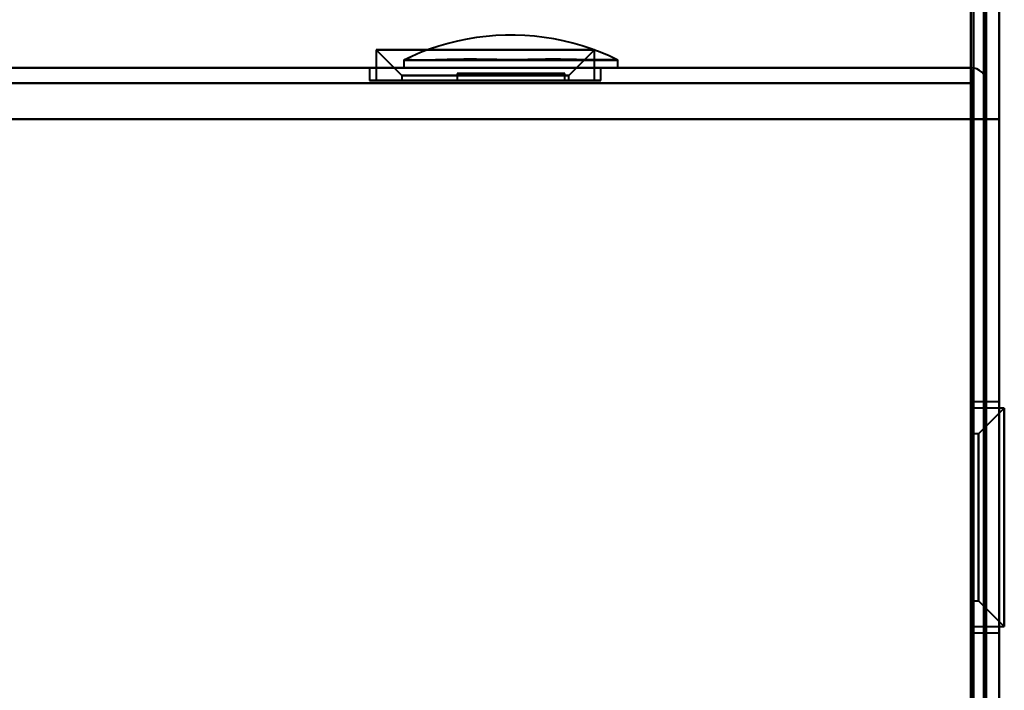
# Model space of a CAD drawing. Header units: millimetres. Extents: x -1442 to 3067, y -120 to 1210.
# Tile 19 of 71: x 400 to 438, y 139 to 165. Entities that reach past the tile are written whole.
import ezdxf

# ---------------------------------------------------------------- set-up
doc = ezdxf.new("R2010")
doc.units = ezdxf.units.MM
doc.layers.add('G-IMPT', color=8, linetype='Continuous', lineweight=40)

# ---------------------------------------------------------------- blocks, each defined once
blk = doc.blocks.new('NEXA 2000 CALQUES_dwg-762145-Gauche')
at = {"layer": 'G-IMPT'}
for p, q in [((437.5, 129.472), (437.5, 1102.272)), ((438, 128.972), (438, 223.072)), ((413.75, 164.072), (414.75, 163.072)), ((413.75, 164.072), (414.75, 163.072)), ((413.75, 164.072), (413.75, 162.872)), ((413.75, 164.072), (413.75, 162.872)), ((418, 164.072), (413.75, 164.072)), ((418, 164.072), (413.75, 164.072)), ((413.75, 164.072), (418, 164.072)), ((413.75, 164.072), (418, 164.072)), ((422.25, 164.072), (418, 164.072)), ((422.25, 164.072), (418, 164.072)), ((418, 164.072), (422.25, 164.072)), ((418, 164.072), (422.25, 164.072)), ((421.25, 163.072), (422.25, 164.072)), ((421.25, 163.072), (422.25, 164.072)), ((422.25, 162.872), (422.25, 164.072)), ((422.25, 162.872), (422.25, 164.072)), ((414.835, 163.672), (414.835, 163.372)), ((414.835, 163.672), (414.835, 163.372)), ((414.835, 163.672), (423.165, 163.672)), ((414.835, 163.672), (423.165, 163.672)), ((414.835, 163.672), (423.165, 163.672)), ((414.835, 163.672), (423.165, 163.672)), ((423.165, 163.372), (423.165, 163.672)), ((423.165, 163.372), (423.165, 163.672)), ((436.9, 163.372), (-400.9, 163.372)), ((413.5, 163.372), (413.5, 162.872)), ((413.5, 163.372), (413.5, 162.872)), ((422.5, 163.372), (413.5, 163.372)), ((418, 163.372), (413.5, 163.372)), ((422.5, 163.372), (413.5, 163.372)), ((418, 163.372), (413.5, 163.372)), ((413.5, 163.372), (418, 163.372)), ((413.5, 163.372), (418, 163.372)), ((423.165, 163.372), (414.835, 163.372)), ((423.165, 163.372), (414.835, 163.372)), ((423.165, 163.372), (414.835, 163.372)), ((423.165, 163.372), (414.835, 163.372)), ((414.835, 163.372), (423.165, 163.372)), ((414.835, 163.372), (423.165, 163.372)), ((414.835, 163.372), (423.165, 163.372)), ((414.835, 163.372), (423.165, 163.372)), ((422.5, 163.372), (418, 163.372)), ((422.5, 163.372), (418, 163.372)), ((418, 163.372), (422.5, 163.372)), ((418, 163.372), (422.5, 163.372)), ((422.5, 162.872), (422.5, 163.372)), ((422.5, 162.872), (422.5, 163.372)), ((436.9, 163.372), (436.9, 162.772)), ((436.9, 162.772), (436.9, 163.372)), ((436.9, 163.372), (436.9, 162.772)), ((436.9, 162.772), (436.9, 163.372)), ((422.5, 162.872), (413.5, 162.872)), ((422.5, 162.872), (413.5, 162.872)), ((422.5, 162.872), (413.5, 162.872)), ((422.5, 162.872), (413.5, 162.872)), ((413.5, 162.872), (422.5, 162.872)), ((413.5, 162.872), (422.5, 162.872)), ((413.5, 162.872), (422.5, 162.872)), ((413.5, 162.872), (422.5, 162.872)), ((418, 162.872), (413.75, 162.872)), ((418, 162.872), (413.75, 162.872)), ((413.75, 162.872), (418, 162.872)), ((413.75, 162.872), (418, 162.872)), ((414.75, 163.072), (414.75, 162.872)), ((414.75, 163.072), (414.75, 162.872)), ((418, 163.072), (414.75, 163.072)), ((418, 163.072), (414.75, 163.072)), ((414.75, 163.072), (418, 163.072)), ((414.75, 163.072), (418, 163.072)), ((418, 162.872), (414.75, 162.872)), ((418, 162.872), (414.75, 162.872)), ((414.75, 162.872), (418, 162.872)), ((414.75, 162.872), (418, 162.872)), ((416.9, 163.144), (416.9, 162.872)), ((416.9, 163.144), (416.9, 162.872)), ((421.1, 163.144), (416.9, 163.144)), ((419, 163.144), (416.9, 163.144)), ((416.9, 163.144), (419, 163.144)), ((421.1, 163.144), (416.9, 163.144)), ((419, 163.144), (416.9, 163.144)), ((416.9, 163.144), (419, 163.144)), ((416.9, 162.872), (421.1, 162.872)), ((416.9, 162.872), (421.1, 162.872)), ((416.9, 162.872), (421.1, 162.872)), ((416.9, 162.872), (421.1, 162.872)), ((419, 162.872), (416.98, 162.872)), ((419, 162.872), (416.98, 162.872)), ((419, 162.872), (416.98, 162.872)), ((419, 162.872), (416.98, 162.872)), ((421.25, 163.072), (418, 163.072)), ((421.25, 163.072), (418, 163.072)), ((418, 163.072), (421.25, 163.072)), ((418, 163.072), (421.25, 163.072)), ((421.25, 162.872), (418, 162.872)), ((421.25, 162.872), (418, 162.872)), ((418, 162.872), (421.25, 162.872)), ((418, 162.872), (421.25, 162.872)), ((422.25, 162.872), (418, 162.872)), ((422.25, 162.872), (418, 162.872)), ((418, 162.872), (422.25, 162.872)), ((418, 162.872), (422.25, 162.872)), ((421.1, 163.144), (419, 163.144)), ((419, 163.144), (421.1, 163.144)), ((421.1, 163.144), (419, 163.144)), ((419, 163.144), (421.1, 163.144)), ((421.02, 162.872), (419, 162.872)), ((421.02, 162.872), (419, 162.872)), ((421.1, 162.872), (421.1, 163.144)), ((421.1, 162.872), (421.1, 163.144)), ((421.25, 162.872), (421.25, 163.072)), ((421.25, 162.872), (421.25, 163.072)), ((438, 150.372), (437, 150.372)), ((438, 150.372), (437, 150.372)), ((437, 145.872), (437, 150.372)), ((437, 145.872), (437, 150.372)), ((437, 150.372), (437, 145.872)), ((437, 150.372), (437, 141.372)), ((437, 150.372), (437, 145.872)), ((437, 150.372), (437, 141.372)), ((438, 145.872), (438, 150.372)), ((438, 141.372), (438, 150.372)), ((438, 145.872), (438, 150.372)), ((438, 141.372), (438, 150.372)), ((438, 150.372), (438, 145.872)), ((438, 150.372), (438, 145.872)), ((438.2, 150.122), (437, 150.122)), ((438.2, 150.122), (437, 150.122)), ((437, 145.872), (437, 150.122)), ((437, 145.872), (437, 150.122)), ((437, 150.122), (437, 145.872)), ((437, 150.122), (437, 145.872)), ((438.2, 150.122), (437.2, 149.122)), ((438.2, 150.122), (437.2, 149.122)), ((438.2, 145.872), (438.2, 150.122)), ((438.2, 145.872), (438.2, 150.122)), ((438.2, 150.122), (438.2, 145.872)), ((438.2, 150.122), (438.2, 145.872)), ((437.2, 149.122), (437, 149.122)), ((437.2, 149.122), (437, 149.122)), ((437, 145.872), (437, 149.122)), ((437, 145.872), (437, 149.122)), ((437, 149.122), (437, 145.872)), ((437, 149.122), (437, 145.872)), ((437.2, 145.872), (437.2, 149.122)), ((437.2, 145.872), (437.2, 149.122)), ((437.2, 149.122), (437.2, 145.872)), ((437.2, 149.122), (437.2, 145.872)), ((437, 142.622), (437, 145.872)), ((437, 142.622), (437, 145.872)), ((437, 145.872), (437, 142.622)), ((437, 145.872), (437, 142.622)), ((437, 141.622), (437, 145.872)), ((437, 141.622), (437, 145.872)), ((437, 141.372), (437, 145.872)), ((437, 145.872), (437, 141.622)), ((437, 141.372), (437, 145.872)), ((437, 145.872), (437, 141.622)), ((437, 145.872), (437, 141.372)), ((437, 145.872), (437, 141.372)), ((437.2, 142.622), (437.2, 145.872)), ((437.2, 142.622), (437.2, 145.872)), ((437.2, 145.872), (437.2, 142.622)), ((437.2, 145.872), (437.2, 142.622)), ((438, 141.372), (438, 145.872)), ((438, 141.372), (438, 145.872)), ((438, 145.872), (438, 141.372)), ((438, 145.872), (438, 141.372)), ((438.2, 141.622), (438.2, 145.872)), ((438.2, 141.622), (438.2, 145.872)), ((438.2, 145.872), (438.2, 141.622)), ((438.2, 145.872), (438.2, 141.622)), ((437, 142.622), (437.2, 142.622)), ((437, 142.622), (437.2, 142.622)), ((437.2, 142.622), (438.2, 141.622)), ((437.2, 142.622), (438.2, 141.622)), ((437, 141.622), (438.2, 141.622)), ((437, 141.622), (438.2, 141.622)), ((437, 141.372), (438, 141.372)), ((437, 141.372), (438, 141.372))]:
    blk.add_line(p, q, dxfattribs=at)
at = {"layer": 'G-IMPT', "flags": 128}
for points in [[(438, 128.972), (438, 372.422), (438, 615.872), (438, 859.322), (438, 1102.772)], [(438, 1102.772), (438, 859.322), (438, 615.872), (438, 372.422), (438, 128.972)], [(438, 1102.772), (438, 859.322), (438, 615.872), (438, 372.422), (438, 128.972)], [(438, 128.972), (438, 372.422), (438, 615.872), (438, 859.322), (438, 1102.772)], [(436.9, 1102.272), (436.9, 867.047), (436.9, 631.822), (436.9, 396.597), (436.9, 161.372)], [(436.9, 1102.272), (436.9, 859.072), (436.9, 615.872), (436.9, 372.672), (436.9, 129.472)], [(436.9, 1102.272), (436.9, 867.047), (436.9, 631.822), (436.9, 396.597), (436.9, 161.372)], [(436.9, 161.372), (436.9, 396.597), (436.9, 631.822), (436.9, 867.047), (436.9, 1102.272)], [(436.9, 129.472), (436.9, 372.672), (436.9, 615.872), (436.9, 859.072), (436.9, 1102.272)], [(436.9, 161.372), (436.9, 396.597), (436.9, 631.822), (436.9, 867.047), (436.9, 1102.272)], [(437, 129.472), (437, 372.672), (437, 615.872), (437, 859.072), (437, 1102.272)], [(437, 1102.272), (437, 859.072), (437, 615.872), (437, 372.672), (437, 129.472)], [(437.5, 1102.272), (437.5, 859.072), (437.5, 615.872), (437.5, 372.672), (437.5, 129.472)], [(437.5, 129.472), (437.5, 372.672), (437.5, 615.872), (437.5, 859.072), (437.5, 1102.272)], [(437.5, 1102.272), (437.5, 859.072), (437.5, 615.872), (437.5, 372.672), (437.5, 129.472)], [(437.5, 129.472), (437.5, 372.672), (437.5, 615.872), (437.5, 859.072), (437.5, 1102.272)], [(437.5, 1102.272), (437.5, 859.072), (437.5, 615.872), (437.5, 372.672), (437.5, 129.472)], [(437.5, 1102.272), (437.5, 859.072), (437.5, 615.872), (437.5, 372.672), (437.5, 129.472)], [(437.5, 129.472), (437.5, 372.672), (437.5, 615.872), (437.5, 859.072), (437.5, 1102.272)], [(437.5, 129.472), (437.5, 372.672), (437.5, 615.872), (437.5, 859.072), (437.5, 1102.272)], [(437, 129.472), (437, 152.872), (437, 176.272), (437, 199.672), (437, 223.072)], [(437, 223.072), (437, 199.672), (437, 176.272), (437, 152.872), (437, 129.472)], [(437, 129.472), (437, 152.872), (437, 176.272), (437, 199.672), (437, 223.072)], [(437, 223.072), (437, 199.672), (437, 176.272), (437, 152.872), (437, 129.472)], [(437.4, 128.972), (437.4, 152.497), (437.4, 176.022), (437.4, 199.547), (437.4, 223.072)], [(437.4, 128.972), (437.4, 152.497), (437.4, 176.022), (437.4, 199.547), (437.4, 223.072)], [(437.4, 223.072), (437.4, 199.547), (437.4, 176.022), (437.4, 152.497), (437.4, 128.972)], [(437.4, 223.072), (437.4, 199.547), (437.4, 176.022), (437.4, 152.497), (437.4, 128.972)], [(437.4, 223.072), (437.4, 199.547), (437.4, 176.022), (437.4, 152.497), (437.4, 128.972)], [(437.4, 128.972), (437.4, 152.497), (437.4, 176.022), (437.4, 199.547), (437.4, 223.072)], [(437.5, 223.072), (437.5, 199.672), (437.5, 176.272), (437.5, 152.872), (437.5, 129.472)], [(437.5, 223.072), (437.5, 199.547), (437.5, 176.022), (437.5, 152.497), (437.5, 128.972)], [(437.5, 129.472), (437.5, 152.872), (437.5, 176.272), (437.5, 199.672), (437.5, 223.072)], [(437.5, 129.472), (437.5, 152.872), (437.5, 176.272), (437.5, 199.672), (437.5, 223.072)], [(437.5, 223.072), (437.5, 199.672), (437.5, 176.272), (437.5, 152.872), (437.5, 129.472)], [(437.5, 128.972), (437.5, 152.497), (437.5, 176.022), (437.5, 199.547), (437.5, 223.072)], [(438, 128.972), (438, 152.497), (438, 176.022), (438, 199.547), (438, 223.072)], [(438, 223.072), (438, 199.547), (438, 176.022), (438, 152.497), (438, 128.972)], [(438, 223.072), (438, 199.547), (438, 176.022), (438, 152.497), (438, 128.972)], [(438, 128.972), (438, 152.497), (438, 176.022), (438, 199.547), (438, 223.072)], [(423.165, 163.672), (422.823, 163.832), (422.476, 163.978), (422.123, 164.11), (421.764, 164.228), (421.402, 164.331), (421.035, 164.42), (420.666, 164.494), (420.293, 164.553), (419.919, 164.597), (419.543, 164.627), (419.166, 164.641), (418.789, 164.64), (418.412, 164.624), (418.037, 164.593), (417.662, 164.547), (417.29, 164.486), (416.921, 164.41), (416.555, 164.32), (416.193, 164.215), (415.835, 164.095), (415.483, 163.962), (415.136, 163.814), (414.835, 163.672)], [(423.165, 163.672), (422.823, 163.832), (422.476, 163.978), (422.123, 164.11), (421.764, 164.228), (421.402, 164.331), (421.035, 164.42), (420.666, 164.494), (420.293, 164.553), (419.919, 164.597), (419.543, 164.627), (419.166, 164.641), (418.789, 164.64), (418.412, 164.624), (418.037, 164.593), (417.662, 164.547), (417.29, 164.486), (416.921, 164.41), (416.555, 164.32), (416.193, 164.215), (415.835, 164.095), (415.483, 163.962), (415.136, 163.814), (414.835, 163.672)], [(436.9, 163.372), (227.45, 163.372), (18, 163.372), (-191.45, 163.372), (-400.9, 163.372)], [(436.9, 163.372), (227.45, 163.372), (18, 163.372), (-191.45, 163.372), (-400.9, 163.372)], [(-400.9, 163.372), (-191.45, 163.372), (18, 163.372), (227.45, 163.372), (436.9, 163.372)], [(-400.9, 163.372), (-191.45, 163.372), (18, 163.372), (227.45, 163.372), (436.9, 163.372)], [(436.9, 162.872), (436.9, 162.997), (436.9, 163.122), (436.9, 163.247), (436.9, 163.372)], [(436.9, 163.372), (436.912, 163.247), (436.925, 163.122), (436.937, 162.997), (436.95, 162.872)], [(436.95, 162.872), (436.937, 162.997), (436.925, 163.122), (436.912, 163.247), (436.9, 163.372)], [(436.9, 163.372), (436.9, 163.247), (436.9, 163.122), (436.9, 162.997), (436.9, 162.872)], [(436.9, 129.872), (436.9, 138.122), (436.9, 146.372), (436.9, 154.622), (436.9, 162.872)], [(436.9, 129.872), (436.912, 138.122), (436.925, 146.372), (436.937, 154.622), (436.95, 162.872)], [(436.95, 162.872), (436.937, 154.622), (436.925, 146.372), (436.912, 138.122), (436.9, 129.872)], [(436.9, 162.872), (436.9, 154.622), (436.9, 146.372), (436.9, 138.122), (436.9, 129.872)], [(436.95, 162.872), (436.962, 154.622), (436.975, 146.372), (436.987, 138.122), (437, 129.872)], [(437, 129.872), (436.987, 138.122), (436.975, 146.372), (436.962, 154.622), (436.95, 162.872)], [(436.95, 162.872), (436.962, 154.372), (436.975, 145.872), (436.987, 137.372), (437, 128.872)], [(437, 128.872), (436.987, 137.372), (436.975, 145.872), (436.962, 154.372), (436.95, 162.872)], [(437, 129.872), (437, 138.122), (437, 146.372), (437, 154.622), (437, 162.872)], [(437, 162.872), (437, 154.372), (437, 145.872), (437, 137.372), (437, 128.872)], [(437, 128.872), (437, 137.372), (437, 145.872), (437, 154.372), (437, 162.872)], [(437, 162.872), (437, 154.622), (437, 146.372), (437, 138.122), (437, 129.872)], [(436.9, 162.772), (227.45, 162.772), (18, 162.772), (-191.45, 162.772), (-400.9, 162.772)], [(-400.9, 162.772), (-191.45, 162.772), (18, 162.772), (227.45, 162.772), (436.9, 162.772)], [(436.9, 162.772), (227.45, 162.772), (18, 162.772), (-191.45, 162.772), (-400.9, 162.772)], [(-400.9, 162.772), (-191.45, 162.772), (18, 162.772), (227.45, 162.772), (436.9, 162.772)], [(436.9, 161.372), (436.9, 161.722), (436.9, 162.072), (436.9, 162.422), (436.9, 162.772)], [(436.9, 162.772), (436.9, 162.422), (436.9, 162.072), (436.9, 161.722), (436.9, 161.372)], [(436.9, 161.372), (436.9, 161.722), (436.9, 162.072), (436.9, 162.422), (436.9, 162.772)], [(436.9, 162.772), (436.9, 162.422), (436.9, 162.072), (436.9, 161.722), (436.9, 161.372)], [(437.5, 161.372), (437.5, 161.722), (437.5, 162.072), (437.5, 162.422), (437.5, 162.772)], [(437.5, 162.772), (437.5, 162.422), (437.5, 162.072), (437.5, 161.722), (437.5, 161.372)], [(437.5, 161.372), (437.5, 161.722), (437.5, 162.072), (437.5, 162.422), (437.5, 162.772)], [(437.5, 162.772), (437.5, 162.422), (437.5, 162.072), (437.5, 161.722), (437.5, 161.372)], [(-401.4, 161.372), (-191.825, 161.372), (17.75, 161.372), (227.325, 161.372), (436.9, 161.372)], [(436.9, 161.372), (227.325, 161.372), (17.75, 161.372), (-191.825, 161.372), (-401.4, 161.372)], [(436.9, 161.372), (227.325, 161.372), (17.75, 161.372), (-191.825, 161.372), (-401.4, 161.372)], [(-401.4, 161.372), (-191.825, 161.372), (17.75, 161.372), (227.325, 161.372), (436.9, 161.372)], [(-400.9, 161.372), (-191.45, 161.372), (18, 161.372), (227.45, 161.372), (436.9, 161.372)], [(436.9, 161.372), (227.45, 161.372), (18, 161.372), (-191.45, 161.372), (-400.9, 161.372)], [(436.9, 161.372), (227.45, 161.372), (18, 161.372), (-191.45, 161.372), (-400.9, 161.372)], [(-400.9, 161.372), (-191.45, 161.372), (18, 161.372), (227.45, 161.372), (436.9, 161.372)], [(436.9, 161.372), (436.9, 153.497), (436.9, 145.622), (436.9, 137.747), (436.9, 129.872)], [(436.9, 129.872), (436.9, 137.747), (436.9, 145.622), (436.9, 153.497), (436.9, 161.372)], [(436.9, 161.372), (437.025, 161.372), (437.15, 161.372), (437.275, 161.372), (437.4, 161.372)], [(437.4, 161.372), (437.275, 161.372), (437.15, 161.372), (437.025, 161.372), (436.9, 161.372)], [(436.9, 161.372), (437.025, 161.372), (437.15, 161.372), (437.275, 161.372), (437.4, 161.372)], [(437.4, 161.372), (437.275, 161.372), (437.15, 161.372), (437.025, 161.372), (436.9, 161.372)], [(436.9, 161.372), (436.9, 153.397), (436.9, 145.422), (436.9, 137.447), (436.9, 129.472)], [(436.9, 129.872), (436.9, 137.747), (436.9, 145.622), (436.9, 153.497), (436.9, 161.372)], [(436.9, 161.372), (436.9, 153.497), (436.9, 145.622), (436.9, 137.747), (436.9, 129.872)], [(437.4, 161.372), (437.275, 161.372), (437.15, 161.372), (437.025, 161.372), (436.9, 161.372)], [(436.9, 129.472), (436.9, 137.447), (436.9, 145.422), (436.9, 153.397), (436.9, 161.372)], [(436.9, 161.372), (437.025, 161.372), (437.15, 161.372), (437.275, 161.372), (437.4, 161.372)], [(436.9, 161.372), (436.9, 153.397), (436.9, 145.422), (436.9, 137.447), (436.9, 129.472)], [(436.9, 161.372), (437.025, 161.372), (437.15, 161.372), (437.275, 161.372), (437.4, 161.372)], [(437.4, 161.372), (437.275, 161.372), (437.15, 161.372), (437.025, 161.372), (436.9, 161.372)], [(436.9, 129.472), (436.9, 137.447), (436.9, 145.422), (436.9, 153.397), (436.9, 161.372)], [(437.4, 161.372), (437.4, 153.272), (437.4, 145.172), (437.4, 137.072), (437.4, 128.972)], [(437.4, 128.922), (437.4, 137.035), (437.4, 145.147), (437.4, 153.26), (437.4, 161.372)], [(437.4, 161.372), (437.4, 153.272), (437.4, 145.172), (437.4, 137.072), (437.4, 128.972)], [(437.4, 128.972), (437.4, 137.072), (437.4, 145.172), (437.4, 153.272), (437.4, 161.372)], [(437.4, 128.972), (437.4, 137.072), (437.4, 145.172), (437.4, 153.272), (437.4, 161.372)], [(437.4, 161.372), (437.4, 153.26), (437.4, 145.147), (437.4, 137.035), (437.4, 128.922)], [(437.4, 128.972), (437.4, 137.072), (437.4, 145.172), (437.4, 153.272), (437.4, 161.372)], [(437.4, 161.372), (437.4, 153.272), (437.4, 145.172), (437.4, 137.072), (437.4, 128.972)], [(437.5, 161.372), (437.487, 153.26), (437.475, 145.147), (437.462, 137.035), (437.45, 128.922)], [(437.45, 128.922), (437.462, 137.035), (437.475, 145.147), (437.487, 153.26), (437.5, 161.372)], [(437.5, 129.872), (437.5, 137.747), (437.5, 145.622), (437.5, 153.497), (437.5, 161.372)], [(438, 161.372), (437.875, 161.372), (437.75, 161.372), (437.625, 161.372), (437.5, 161.372)], [(437.5, 161.372), (437.625, 161.372), (437.75, 161.372), (437.875, 161.372), (438, 161.372)], [(438, 161.372), (437.875, 161.372), (437.75, 161.372), (437.625, 161.372), (437.5, 161.372)], [(437.5, 129.872), (437.5, 137.747), (437.5, 145.622), (437.5, 153.497), (437.5, 161.372)], [(437.5, 161.372), (437.5, 153.272), (437.5, 145.172), (437.5, 137.072), (437.5, 128.972)], [(437.5, 128.972), (437.5, 137.072), (437.5, 145.172), (437.5, 153.272), (437.5, 161.372)], [(437.5, 161.372), (437.5, 153.497), (437.5, 145.622), (437.5, 137.747), (437.5, 129.872)], [(437.5, 161.372), (437.5, 153.497), (437.5, 145.622), (437.5, 137.747), (437.5, 129.872)], [(437.5, 161.372), (437.625, 161.372), (437.75, 161.372), (437.875, 161.372), (438, 161.372)], [(438, 128.972), (438, 137.072), (438, 145.172), (438, 153.272), (438, 161.372)], [(438, 161.372), (438, 153.272), (438, 145.172), (438, 137.072), (438, 128.972)], [(438, 128.972), (438, 137.072), (438, 145.172), (438, 153.272), (438, 161.372)], [(438, 161.372), (438, 153.272), (438, 145.172), (438, 137.072), (438, 128.972)]]:
    blk.add_lwpolyline(points, dxfattribs=at)
at = {"layer": 'G-IMPT'}
for start in [0, 360, 360, 0]:
    blk.add_arc((436.9, 162.772), 0.6, start, 90, dxfattribs=at)
for points in [[(414.835, 163.672), (414.849, 163.679), (414.929, 163.683), (415.187, 163.676), (415.503, 163.673), (415.772, 163.674), (415.939, 163.676), (416.2, 163.68), (416.681, 163.696), (417.451, 163.705), (418.119, 163.693), (418.635, 163.681), (418.996, 163.677), (419.358, 163.682), (419.877, 163.693), (420.551, 163.705), (421.329, 163.693), (421.813, 163.675), (422.074, 163.671), (422.241, 163.669), (422.51, 163.668), (422.824, 163.671), (423.077, 163.679), (423.153, 163.678), (423.165, 163.672)], [(423.165, 163.672), (423.151, 163.679), (423.071, 163.683), (422.813, 163.676), (422.497, 163.673), (422.228, 163.674), (422.061, 163.676), (421.8, 163.68), (421.319, 163.696), (420.549, 163.705), (419.881, 163.693), (419.365, 163.681), (419.004, 163.677), (418.642, 163.682), (418.123, 163.693), (417.449, 163.705), (416.671, 163.693), (416.187, 163.675), (415.926, 163.671), (415.759, 163.669), (415.49, 163.668), (415.176, 163.671), (414.923, 163.679), (414.847, 163.678), (414.835, 163.672)], [(414.835, 163.672), (414.849, 163.679), (414.929, 163.683), (415.187, 163.676), (415.503, 163.673), (415.772, 163.674), (415.939, 163.676), (416.2, 163.68), (416.681, 163.696), (417.451, 163.705), (418.119, 163.693), (418.635, 163.681), (418.996, 163.677), (419.358, 163.682), (419.877, 163.693), (420.551, 163.705), (421.329, 163.693), (421.813, 163.675), (422.074, 163.671), (422.241, 163.669), (422.51, 163.668), (422.824, 163.671), (423.077, 163.679), (423.153, 163.678), (423.165, 163.672)], [(423.165, 163.672), (423.151, 163.679), (423.071, 163.683), (422.813, 163.676), (422.497, 163.673), (422.228, 163.674), (422.061, 163.676), (421.8, 163.68), (421.319, 163.696), (420.549, 163.705), (419.881, 163.693), (419.365, 163.681), (419.004, 163.677), (418.642, 163.682), (418.123, 163.693), (417.449, 163.705), (416.671, 163.693), (416.187, 163.675), (415.926, 163.671), (415.759, 163.669), (415.49, 163.668), (415.176, 163.671), (414.923, 163.679), (414.847, 163.678), (414.835, 163.672)]]:
    blk.add_open_spline(points, degree=3, knots=[0, 0, 0, 0, 0.0625, 0.125, 0.1875, 0.21875, 0.234375, 0.25, 0.3125, 0.375, 0.4375, 0.46875, 0.5, 0.53125, 0.5625, 0.625, 0.6875, 0.75, 0.765625, 0.78125, 0.8125, 0.875, 0.9375, 1, 1, 1, 1], dxfattribs=at)

msp = doc.modelspace()

# ---------------------------------------------------------------- block references
at = {"layer": 'G-IMPT'}
msp.add_blockref('NEXA 2000 CALQUES_dwg-762145-Gauche', (0, 0), dxfattribs=at)

doc.saveas('drawing.dxf')
